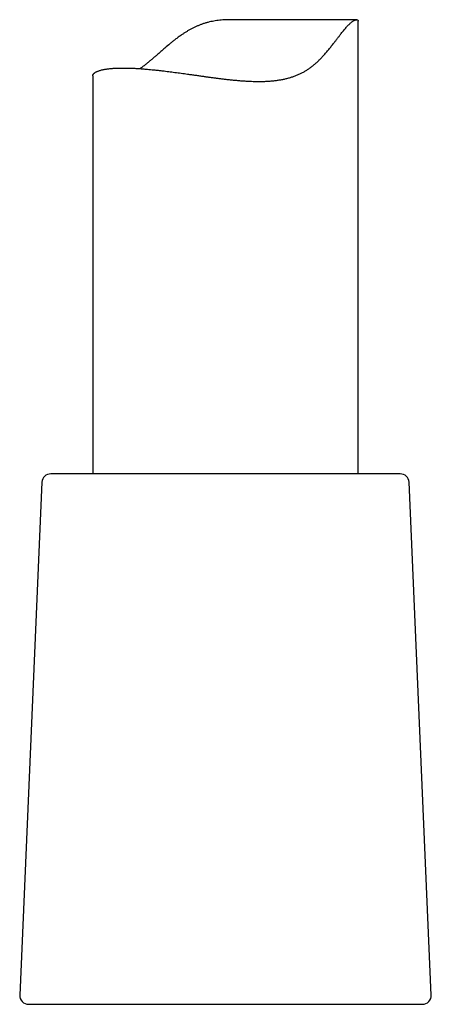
# Model space of a CAD drawing. Header units: millimetres. Extents: x 8 to 787, y 12 to 760.
# Tile 24 of 30: x 454 to 477, y 464 to 519. Entities that reach past the tile are written whole.
import ezdxf

# ---------------------------------------------------------------- set-up
doc = ezdxf.new("R2010")
doc.units = ezdxf.units.MM

msp = doc.modelspace()

# ---------------------------------------------------------------- linework, layer by layer
at = {"color": 7, "linetype": 'Continuous', "lineweight": 30}
for p, q in [((472.622, 519.464), (465.511, 519.464)), ((472.707, 493.781), (472.707, 519.388)), ((457.707, 516.287), (457.707, 493.781)), ((457.594, 493.781), (455.336, 493.781)), ((475.079, 493.781), (457.594, 493.781)), ((454.837, 493.303), (453.58, 464.303)), ((476.835, 464.303), (475.578, 493.303)), ((454.08, 463.781), (476.335, 463.781))]:
    msp.add_line(p, q, dxfattribs=at)
for centre, start, end in [((455.336, 493.281), 90, 177.5187), ((475.079, 493.281), 2.4813, 90), ((454.08, 464.281), 177.5187, 270), ((476.335, 464.281), 270, 2.4813)]:
    msp.add_arc(centre, 0.5, start, end, dxfattribs=at)
for points, knots in [([(457.708, 516.287), (457.708, 516.296), (457.709, 516.315), (457.718, 516.344), (457.732, 516.373), (457.751, 516.399), (457.774, 516.423), (457.8, 516.447), (457.832, 516.471), (457.87, 516.495), (457.913, 516.518), (457.962, 516.541), (458.019, 516.564), (458.087, 516.587), (458.166, 516.61), (458.252, 516.631), (458.341, 516.65), (458.431, 516.666), (458.521, 516.679), (458.616, 516.691), (458.713, 516.701), (458.814, 516.71), (458.916, 516.717), (459.022, 516.723), (459.141, 516.727), (459.272, 516.73), (459.418, 516.731), (459.569, 516.73), (459.718, 516.727), (459.863, 516.723), (460.004, 516.717), (460.147, 516.71), (460.292, 516.701), (460.438, 516.691), (460.584, 516.68), (460.733, 516.668), (460.895, 516.654), (461.072, 516.637), (461.263, 516.617), (461.458, 516.596), (461.646, 516.575), (461.826, 516.553), (461.998, 516.532), (462.172, 516.51), (462.347, 516.487), (462.524, 516.463), (462.702, 516.439), (462.882, 516.414), (463.076, 516.387), (463.285, 516.357), (463.509, 516.326), (463.734, 516.294), (463.949, 516.263), (464.153, 516.235), (464.346, 516.208), (464.54, 516.182), (464.735, 516.157), (464.93, 516.132), (465.127, 516.108), (465.324, 516.085), (465.535, 516.062), (465.761, 516.04), (466, 516.019), (466.239, 516.001), (466.466, 515.987), (466.679, 515.978), (466.879, 515.972), (467.078, 515.97), (467.279, 515.972), (467.483, 515.978), (467.688, 515.99), (467.892, 516.008), (468.093, 516.031), (468.293, 516.061), (468.489, 516.098), (468.683, 516.143), (468.871, 516.195), (469.053, 516.253), (469.23, 516.32), (469.401, 516.394), (469.569, 516.477), (469.731, 516.567), (469.887, 516.667), (470.039, 516.774), (470.187, 516.891), (470.332, 517.018), (470.475, 517.152), (470.612, 517.29), (470.753, 517.442), (470.897, 517.607), (471.044, 517.783), (471.186, 517.959), (471.316, 518.124), (471.434, 518.278), (471.543, 518.419), (471.648, 518.557), (471.744, 518.679), (471.829, 518.788), (471.906, 518.882), (471.981, 518.972), (472.054, 519.056), (472.125, 519.133), (472.194, 519.203), (472.26, 519.265), (472.321, 519.317), (472.379, 519.361), (472.432, 519.396), (472.481, 519.423), (472.526, 519.443), (472.567, 519.456), (472.602, 519.463), (472.633, 519.464), (472.661, 519.459), (472.685, 519.447), (472.701, 519.426), (472.708, 519.405), (472.707, 519.392), (472.707, 519.388)], [0, 0, 0, 0, 0.008155, 0.017153, 0.02615, 0.033712, 0.041274, 0.048855, 0.056435, 0.064505, 0.072575, 0.080668, 0.08876, 0.098576, 0.108391, 0.118248, 0.128106, 0.136411, 0.144715, 0.153047, 0.161378, 0.16919, 0.177002, 0.184836, 0.19267, 0.202171, 0.211672, 0.221213, 0.230754, 0.238791, 0.246827, 0.254888, 0.262949, 0.270583, 0.278218, 0.285873, 0.293528, 0.302805, 0.312081, 0.321393, 0.330705, 0.338541, 0.346377, 0.354234, 0.362091, 0.369888, 0.377685, 0.385502, 0.393319, 0.402789, 0.412258, 0.421762, 0.431267, 0.439263, 0.447258, 0.455276, 0.463293, 0.471361, 0.47943, 0.487522, 0.495613, 0.505435, 0.515257, 0.525126, 0.534995, 0.543322, 0.551649, 0.560011, 0.568373, 0.577181, 0.586001, 0.594895, 0.60379, 0.612744, 0.621699, 0.630742, 0.639803, 0.648619, 0.657454, 0.666389, 0.675325, 0.684337, 0.693349, 0.702463, 0.711595, 0.721315, 0.731036, 0.740795, 0.750554, 0.76235, 0.774146, 0.785971, 0.797796, 0.807717, 0.817638, 0.827593, 0.837548, 0.845349, 0.853158, 0.861034, 0.868909, 0.876845, 0.884781, 0.892816, 0.900874, 0.908681, 0.916508, 0.92443, 0.932352, 0.940337, 0.948322, 0.956388, 0.964465, 0.975463, 0.986485, 0.996219, 1, 1, 1, 1]), ([(465.511, 519.463), (465.489, 519.463), (465.391, 519.464), (465.237, 519.459), (465.049, 519.448), (464.882, 519.433), (464.714, 519.413), (464.547, 519.386), (464.38, 519.354), (464.215, 519.315), (464.051, 519.269), (463.89, 519.216), (463.734, 519.157), (463.582, 519.093), (463.432, 519.023), (463.285, 518.948), (463.14, 518.867), (462.998, 518.783), (462.859, 518.694), (462.706, 518.591), (462.54, 518.473), (462.372, 518.347), (462.215, 518.223), (462.02, 518.065), (461.798, 517.876), (461.549, 517.66), (461.349, 517.484), (461.18, 517.337), (461.041, 517.218), (460.903, 517.101), (460.757, 516.981), (460.603, 516.859), (460.474, 516.761), (460.399, 516.709), (460.379, 516.695)], [0, 0, 0, 0, 0.010608, 0.04652, 0.073005, 0.099526, 0.126278, 0.15303, 0.179972, 0.206914, 0.23414, 0.261426, 0.287897, 0.314416, 0.341164, 0.367913, 0.394802, 0.42169, 0.448746, 0.475823, 0.512444, 0.549099, 0.580573, 0.612048, 0.67509, 0.727839, 0.78063, 0.812787, 0.844943, 0.877172, 0.909399, 0.947407, 0.985479, 1, 1, 1, 1])]:
    msp.add_open_spline(points, degree=3, knots=knots, dxfattribs=at)

doc.saveas('drawing.dxf')
